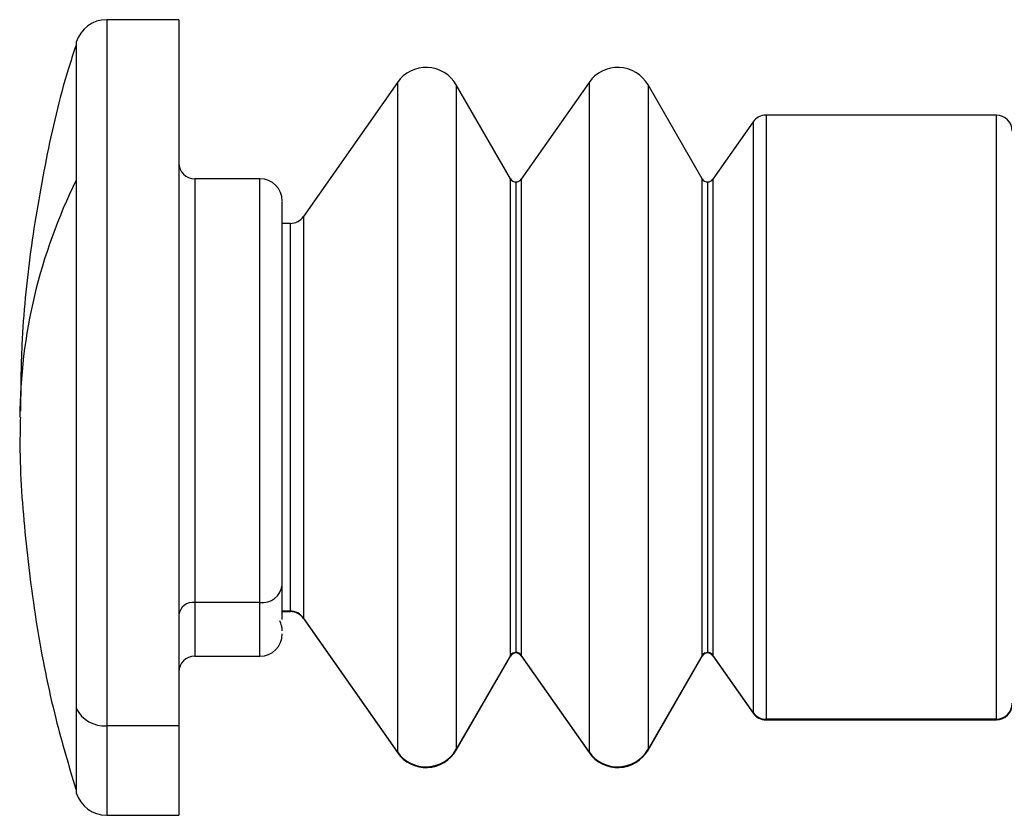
# Model space of a CAD drawing. Header units: millimetres. Extents: x 0 to 864, y 0 to 559.
# Tile 11 of 25: x 473 to 504, y 335 to 360. Entities that reach past the tile are written whole.
import ezdxf

# ---------------------------------------------------------------- set-up
doc = ezdxf.new("R2010")
doc.units = ezdxf.units.MM

msp = doc.modelspace()

# ---------------------------------------------------------------- linework, layer by layer
for p, q in [((477.846, 359.963), (475.577, 359.963)), ((475.577, 359.963), (475.577, 337.774)), ((477.846, 359.963), (477.846, 337.774)), ((474.621, 359.257), (474.621, 354.915)), ((484.715, 357.994), (481.761, 353.776)), ((484.715, 357.994), (484.715, 336.955)), ((488.271, 354.963), (486.568, 357.913)), ((486.568, 357.913), (486.568, 337.036)), ((490.741, 357.994), (488.609, 354.948)), ((490.741, 357.994), (490.741, 336.955)), ((494.298, 354.963), (492.595, 357.913)), ((492.595, 357.913), (492.595, 337.036)), ((503.546, 356.963), (496.306, 356.963)), ((496.306, 356.963), (496.306, 337.984)), ((503.546, 337.984), (503.546, 356.963)), ((495.896, 356.749), (494.635, 354.948)), ((495.896, 356.749), (495.896, 338.196)), ((474.621, 354.915), (474.621, 338.321)), ((480.396, 354.963), (478.346, 354.963)), ((478.346, 354.963), (478.346, 341.65)), ((480.396, 341.65), (480.396, 354.963)), ((488.271, 339.979), (488.271, 354.963)), ((488.445, 340.079), (488.445, 354.863)), ((488.609, 354.948), (488.609, 339.994)), ((494.298, 339.979), (494.298, 354.963)), ((494.471, 340.079), (494.471, 354.863)), ((494.635, 354.948), (494.635, 339.994)), ((481.352, 353.563), (481.096, 353.563)), ((481.352, 341.376), (481.352, 353.563)), ((481.761, 353.776), (481.761, 341.163)), ((480.396, 341.65), (478.346, 341.65)), ((478.346, 341.65), (478.346, 339.963)), ((480.396, 339.963), (480.396, 341.65)), ((481.352, 341.376), (481.096, 341.376)), ((481.096, 341.363), (481.352, 341.363)), ((481.352, 341.363), (481.352, 341.376)), ((484.715, 336.955), (481.761, 341.163)), ((481.761, 341.163), (481.761, 341.149)), ((481.761, 341.149), (484.715, 336.932)), ((478.346, 339.963), (480.396, 339.963)), ((488.271, 339.979), (486.568, 337.036)), ((486.568, 337.013), (488.271, 339.963)), ((488.271, 339.963), (488.271, 339.979)), ((488.445, 340.063), (488.445, 340.079)), ((490.741, 336.955), (488.609, 339.994)), ((488.609, 339.994), (488.609, 339.977)), ((488.609, 339.977), (490.741, 336.932)), ((494.298, 339.979), (492.595, 337.036)), ((492.595, 337.013), (494.298, 339.963)), ((494.298, 339.963), (494.298, 339.979)), ((494.471, 340.063), (494.471, 340.079)), ((495.896, 338.196), (494.635, 339.994)), ((494.635, 339.994), (494.635, 339.977)), ((494.635, 339.977), (495.896, 338.176)), ((474.621, 338.321), (474.621, 335.668)), ((495.896, 338.196), (495.896, 338.176)), ((477.846, 337.774), (475.577, 337.774)), ((475.577, 337.774), (475.577, 334.963)), ((477.846, 337.774), (477.846, 334.963)), ((503.546, 337.984), (496.306, 337.984)), ((496.306, 337.984), (496.306, 337.963)), ((496.306, 337.963), (503.546, 337.963)), ((503.546, 337.963), (503.546, 337.984)), ((484.715, 336.955), (484.715, 336.932)), ((486.568, 337.036), (486.568, 337.013)), ((490.741, 336.955), (490.741, 336.932)), ((492.595, 337.036), (492.595, 337.013)), ((475.577, 334.963), (477.846, 334.963))]:
    msp.add_line(p, q)
for centre, radius, start, end in [((475.577, 358.963), 1, 90, 162.8784), ((485.616, 357.363), 1.1, 30, 145), ((491.642, 357.363), 1.1, 30, 145), ((496.306, 356.463), 0.5, 90, 145), ((503.546, 356.463), 0.5, 0, 90), ((478.346, 355.463), 0.5, 180, 270), ((489.79, 347.364), 16.945, 153.5345, 179.6649), ((480.396, 354.263), 0.7, 360, 90), ((488.445, 355.063), 0.2, 210, 270), ((488.445, 355.063), 0.2, 270, 325), ((494.471, 355.063), 0.2, 210, 270), ((494.471, 355.063), 0.2, 270, 325), ((481.352, 354.063), 0.5, 270, 325), ((480.466, 342.282), 0.637, 263.6982, 351.8585), ((478.296, 341.198), 0.455, 83.6982, 171.8585), ((481.352, 340.876), 0.5, 35.085, 90.019), ((481.352, 340.863), 0.5, 35, 90), ((480.396, 340.763), 0.7, 0, 26.1478), ((480.396, 340.663), 0.7, 270, 0), ((478.346, 339.463), 0.5, 90, 180), ((488.445, 339.879), 0.2, 89.9761, 149.9139), ((488.445, 339.863), 0.2, 90, 150), ((488.445, 339.879), 0.2, 35.085, 90.019), ((488.445, 339.863), 0.2, 35, 90), ((494.471, 339.879), 0.2, 89.9761, 149.9139), ((494.471, 339.863), 0.2, 90, 150), ((494.471, 339.879), 0.2, 35.085, 90.019), ((494.471, 339.863), 0.2, 35, 90), ((475.515, 338.775), 1.003, 206.9137, 273.5252), ((503.546, 338.483), 0.499, 269.9365, 359.9364), ((503.546, 338.463), 0.5, 270, 0), ((496.306, 338.484), 0.5, 215.085, 270.019), ((496.306, 338.463), 0.5, 215, 270), ((485.616, 337.588), 1.101, 215.0924, 329.8965), ((485.616, 337.563), 1.1, 215, 330), ((491.642, 337.588), 1.101, 215.0924, 329.8965), ((491.642, 337.563), 1.1, 215, 330), ((475.577, 335.963), 1, 197.1216, 270)]:
    msp.add_arc(centre, radius, start, end)
for points, knots in [([(474.609, 359.146), (474.527, 358.898), (474.139, 357.726), (473.647, 355.567), (473.153, 352.682), (472.887, 350.038), (472.874, 348.361), (472.869, 347.663)], [0, 0, 0, 0, 0.067372, 0.317499, 0.56852, 0.820394, 1, 1, 1, 1]), ([(481.096, 342.192), (481.096, 342.471), (481.096, 343.046), (481.096, 344.14), (481.096, 345.397), (481.096, 346.769), (481.096, 348.17), (481.096, 349.514), (481.096, 350.726), (481.096, 351.784), (481.096, 352.693), (481.096, 353.448), (481.096, 353.982), (481.096, 354.255), (481.096, 354.234), (481.096, 354.226)], [0, 0, 0, 0, 0.074472, 0.153405, 0.235619, 0.319578, 0.403537, 0.485751, 0.564684, 0.639156, 0.713628, 0.792561, 0.874775, 0.958734, 1, 1, 1, 1]), ([(472.864, 347.461), (472.859, 347.244), (472.827, 346.042), (472.982, 343.852), (473.349, 340.909), (473.885, 338.206), (474.388, 336.517), (474.608, 335.779)], [0, 0, 0, 0, 0.054813, 0.304118, 0.554249, 0.805242, 1, 1, 1, 1]), ([(481.096, 341.115), (481.096, 341.231), (481.096, 341.495), (481.096, 341.942), (481.096, 342.192)], [0, 0, 0, 0, 0.439642, 1, 1, 1, 1])]:
    msp.add_open_spline(points, degree=3, knots=knots)

doc.saveas('drawing.dxf')
